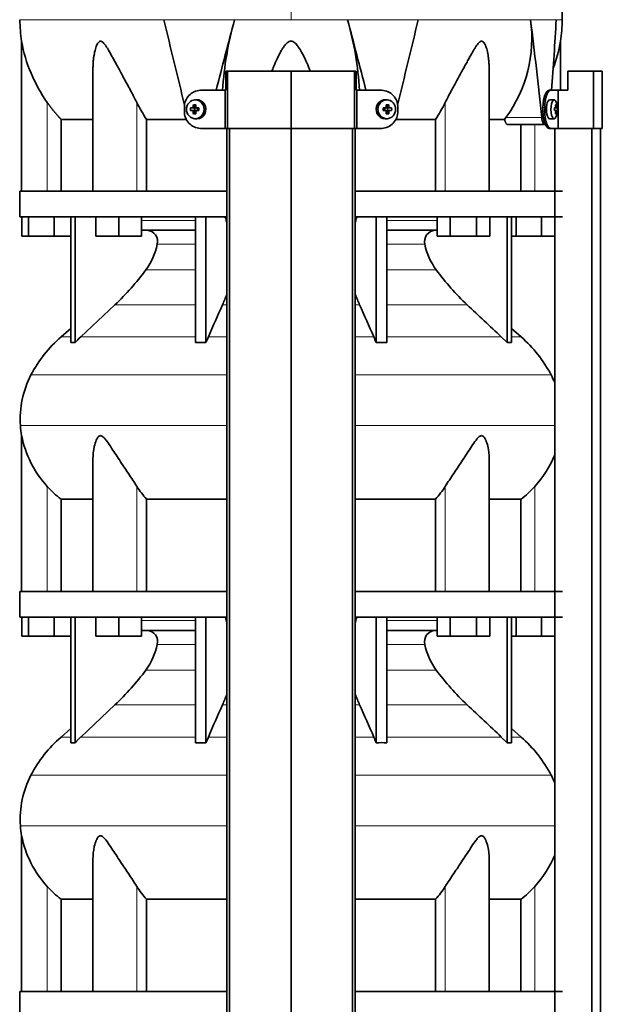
# Model space of a CAD drawing. Header units: millimetres. Extents: x 463 to 1347, y -1623 to 1574.
# Tile 17 of 20: x 471 to 777, y 328 to 845. Entities that reach past the tile are written whole.
import ezdxf

# ---------------------------------------------------------------- set-up
doc = ezdxf.new("R2010")
doc.units = ezdxf.units.MM
for name, color, linetype in [('LOW_334-3', 7, 'Continuous'), ('M5X8_UNI7687', 7, 'Continuous'), ('VSI344-454_TERMI', 7, 'Continuous'), ('VSI344-454_TESTA', 7, 'Continuous'), ('VSI344_DIFFUSORE', 7, 'Continuous')]:
    doc.layers.add(name, color=color, linetype=linetype)

# ---------------------------------------------------------------- blocks, each defined once
blk = doc.blocks.new('SE')
at = {"layer": 'LOW_334-3', "color": 7, "linetype": 'Continuous', "lineweight": 35}
for p, q in [((579.38, 787.69), (579.38, 125.69)), ((580.74, 125.69), (580.74, 787.69)), ((613.09, 125.69), (613.09, 787.69)), ((645.44, 125.69), (645.44, 787.69)), ((646.79, 787.69), (646.79, 125.69)), ((751.52, 787.69), (751.52, 754.69)), ((751.59, 787.69), (751.59, 125.69)), ((770.98, 125.69), (770.98, 787.69)), ((775.52, 125.69), (775.52, 787.69)), ((751.52, 741.19), (751.52, 544.69)), ((751.52, 531.19), (751.52, 334.69))]:
    blk.add_line(p, q, dxfattribs=at)
at = {"layer": 'M5X8_UNI7687', "color": 7, "linetype": 'Continuous', "lineweight": 35}
for p, q in [((563.31, 802.68), (562.46, 802.61)), ((663.72, 802.61), (662.87, 802.68)), ((751.24, 802.62), (748.89, 802.69)), ((560.27, 798.39), (562.12, 798.23)), ((560.27, 797), (562.12, 797.16)), ((561.82, 800.03), (562.58, 798.73)), ((561.82, 795.36), (562.58, 796.66)), ((562.52, 797.13), (562.52, 798.26)), ((562.69, 798.44), (563.31, 798.44)), ((563.34, 796.94), (562.69, 796.94)), ((563.39, 798.43), (563.98, 798.23)), ((563.98, 797.16), (563.39, 796.96)), ((563.93, 798.25), (563.93, 797.14)), ((564.66, 798.39), (564.06, 798.23)), ((564.66, 797), (564.06, 797.16)), ((661.51, 798.39), (662.12, 798.23)), ((661.51, 797), (662.12, 797.16)), ((662.2, 798.23), (662.79, 798.43)), ((662.79, 796.96), (662.2, 797.16)), ((662.25, 797.14), (662.25, 798.25)), ((662.84, 798.44), (663.49, 798.44)), ((663.49, 796.94), (662.87, 796.94)), ((664.36, 800.03), (663.59, 798.73)), ((664.36, 795.36), (663.59, 796.66)), ((663.66, 798.26), (663.66, 797.13)), ((665.9, 798.39), (664.06, 798.23)), ((665.9, 797), (664.06, 797.16)), ((751.36, 798.35), (751.94, 798.4)), ((751.94, 796.98), (751.36, 797.04)), ((752.96, 798.39), (751.37, 798.27)), ((752.96, 797), (751.37, 797.12)), ((752.4, 800.03), (751.99, 799.72)), ((562.46, 792.78), (563.31, 792.71)), ((662.87, 792.71), (663.72, 792.78)), ((748.89, 792.69), (751.24, 792.76)), ((752.4, 795.36), (751.99, 795.67))]:
    blk.add_line(p, q, dxfattribs=at)
at = {"layer": 'M5X8_UNI7687', "color": 4, "linetype": 'Continuous', "lineweight": 9}
for p, q in [((562.12, 798.23), (561.26, 798.4)), ((561.26, 796.98), (562.12, 797.16)), ((561.73, 798.9), (562.58, 798.73)), ((562.58, 796.66), (561.73, 796.49)), ((563.53, 798.4), (564.06, 798.23)), ((564.06, 797.16), (563.53, 796.98)), ((662.12, 798.23), (662.64, 798.4)), ((662.64, 796.98), (662.12, 797.16)), ((663.59, 798.73), (664.44, 798.9)), ((664.44, 796.49), (663.59, 796.66)), ((664.91, 798.4), (664.06, 798.23)), ((664.06, 797.16), (664.91, 796.98)), ((751.36, 798.35), (751.94, 798.4)), ((751.94, 796.98), (751.36, 797.04)), ((752.76, 798.4), (751.37, 798.28)), ((751.37, 797.11), (752.76, 796.98)), ((752.59, 796.49), (752.1, 796.53)), ((752.11, 798.86), (752.59, 798.9))]:
    blk.add_line(p, q, dxfattribs=at)
at = {"layer": 'M5X8_UNI7687', "color": 7, "linetype": 'Continuous', "lineweight": 35}
for centre, radius, start, end in [((743.05, 797.69), 10, 337.7946, 22.2054), ((571.44, 797.69), 11.19, 176.4519, 183.5481), ((561.23, 798.91), 0.507, 274.3811, 359.1806), ((561.23, 796.48), 0.507, 0.8192, 85.6192), ((563.54, 798.88), 0.476, 177.2742, 269.1642), ((563.54, 796.51), 0.476, 90.8359, 182.7257), ((530.71, 797.69), 33.96, 358.8317, 1.1683), ((695.46, 797.69), 33.96, 178.8317, 181.1683), ((662.63, 798.88), 0.476, 270.8359, 2.7257), ((662.63, 796.51), 0.476, 357.2742, 89.1642), ((664.95, 798.91), 0.507, 180.8192, 265.6192), ((664.95, 796.48), 0.507, 94.3811, 179.1806), ((654.73, 797.69), 11.19, 356.4519, 3.5481), ((743.36, 797.69), 9.62, 355.8727, 4.1273)]:
    blk.add_arc(centre, radius, start, end, dxfattribs=at)
for centre in [(562.81, 797.69), (663.36, 797.69)]:
    blk.add_ellipse(centre, major_axis=(0, -4.93), ratio=0.939693, dxfattribs=at)
for centre, major_axis, ratio, start_param, end_param in [((563.67, 797.69), (0, -5), 0.939693, 0, 3.218028), ((662.51, 797.69), (0, -5), 0.939693, 3.065157, 6.283185), ((748.87, 797.69), (0, 5), 0.34202, 0, 3.151709), ((751.22, 797.69), (0, 4.93), 0.34202, 0, 3.839001), ((751.22, 797.69), (0, 4.93), 0.34202, 5.585777, 6.283185), ((565.78, 797.54), (-9.99, 0.3), 0.0819, -1.099374, -0.984815), ((565.78, 797.85), (-9.99, -0.3), 0.0819, 0.984815, 1.099374), ((565.93, 797.69), (0, 10), 0.422618, 1.335108, 1.449667), ((565.93, 797.69), (0, -10), 0.422618, -1.449667, -1.335108), ((565.03, 794.63), (-8.99, 2.22), 0.549436, -1.223909, -1.074217), ((562.11, 798.73), (0.805, -0.118), 0.613124, 4.809424, 5.327625), ((562.11, 796.66), (0.805, 0.118), 0.613124, 0.95556, 1.473761), ((562.28, 798.7), (0.03, -0.501), 0.939258, 0.461161, 0.987959), ((562.28, 796.69), (0.03, 0.501), 0.939258, 5.295226, 5.822024), ((562.11, 798.73), (0.521, -0.505), 0.511875, 0.559691, 1.077892), ((562.11, 796.66), (0.521, 0.505), 0.511875, 5.205293, 5.723494), ((565.64, 797.69), (0, 10), 0.258819, 1.335108, 1.449667), ((565.64, 797.69), (0, -10), 0.258819, -1.449667, -1.335108), ((565.78, 797.54), (-9.99, 0.3), 0.0819, -1.456192, -1.341632), ((565.78, 797.85), (-9.99, -0.3), 0.0819, 1.341632, 1.456192), ((564.06, 798.73), (0.052, 0.506), 0.51441, 3.025925, 3.331693), ((564.06, 796.66), (0.052, -0.506), 0.51441, 2.951492, 3.25726), ((660.39, 797.54), (9.99, 0.3), 0.0819, 1.341632, 1.456192), ((660.39, 797.85), (9.99, -0.3), 0.0819, -1.456192, -1.341632), ((662.12, 798.73), (-0.052, 0.506), 0.51441, 2.951492, 3.25726), ((662.12, 796.66), (-0.052, -0.506), 0.51441, 3.025925, 3.331693), ((661.14, 794.63), (8.99, 2.22), 0.549436, 1.074217, 1.223909), ((660.54, 797.69), (0, 10), 0.258819, -1.449667, -1.335108), ((660.54, 797.69), (0, -10), 0.258819, 1.335108, 1.449667), ((664.06, 798.73), (-0.521, -0.505), 0.511875, 5.205293, 5.723494), ((663.9, 798.7), (-0.03, -0.501), 0.939258, 5.295226, 5.822024), ((663.9, 796.69), (-0.03, 0.501), 0.939258, 0.461161, 0.987959), ((664.06, 796.66), (-0.521, 0.505), 0.511875, 0.559691, 1.077892), ((664.06, 798.73), (-0.805, -0.118), 0.613124, 0.95556, 1.473761), ((664.06, 796.66), (-0.805, 0.118), 0.613124, 4.809424, 5.327625), ((660.25, 797.69), (0, 10), 0.422618, -1.449667, -1.335108), ((660.25, 797.69), (0, -10), 0.422618, 1.335108, 1.449667), ((660.39, 797.54), (9.99, 0.3), 0.0819, 0.984815, 1.099374), ((660.39, 797.85), (9.99, -0.3), 0.0819, -1.099374, -0.984815), ((743.06, 797.54), (9.97, 0.82), 0.029809, 0.468971, 0.583531), ((746.17, 797.69), (0, -9.26), 0.562348, 1.49595, 1.645642), ((743.06, 797.85), (9.97, -0.82), 0.029809, -0.583531, -0.468971), ((745.12, 794.63), (7.67, 5.19), 0.199978, 0.212267, 0.361959), ((743.11, 797.69), (0, 10), 0.906308, 4.833518, 4.948078), ((743.11, 797.69), (0, -10), 0.906308, 1.335108, 1.449667), ((743.01, 797.69), (0, 10), 0.965926, 4.833518, 4.948078), ((743.01, 797.69), (0, -10), 0.965926, 1.335108, 1.449667), ((743.06, 797.54), (9.97, 0.82), 0.029809, 0.112154, 0.226713), ((743.06, 797.85), (9.97, -0.82), 0.029809, -0.226713, -0.112154), ((565.03, 800.76), (-8.99, -2.22), 0.549436, 1.074217, 1.223909), ((563.67, 797.69), (0, -5), 0.939693, 6.20675, 6.283185), ((662.51, 797.69), (0, -5), 0.939693, 0, 0.076435), ((661.14, 800.76), (8.99, -2.22), 0.549436, -1.223909, -1.074217), ((745.12, 800.76), (7.67, -5.19), 0.199978, -0.361959, -0.212267)]:
    blk.add_ellipse(centre, major_axis=major_axis, ratio=ratio, start_param=start_param, end_param=end_param, dxfattribs=at)
for points in [[(751.94, 798.4), (751.95, 798.4), (751.96, 798.41), (751.98, 798.41), (752, 798.43), (752.02, 798.44), (752.04, 798.46), (752.05, 798.49), (752.07, 798.52), (752.08, 798.55), (752.09, 798.59), (752.1, 798.63), (752.11, 798.67), (752.11, 798.71), (752.11, 798.76), (752.11, 798.8), (752.11, 798.85), (752.11, 798.88), (752.11, 798.9)], [(752.11, 796.49), (752.11, 796.5), (752.11, 796.54), (752.11, 796.59), (752.11, 796.63), (752.11, 796.67), (752.11, 796.72), (752.1, 796.76), (752.09, 796.8), (752.08, 796.84), (752.07, 796.87), (752.05, 796.9), (752.04, 796.92), (752.02, 796.95), (752, 796.96), (751.98, 796.97), (751.96, 796.98), (751.95, 796.98), (751.94, 796.98)], [(752.59, 798.9), (752.6, 798.88), (752.6, 798.85), (752.61, 798.8), (752.62, 798.76), (752.62, 798.71), (752.63, 798.67), (752.64, 798.63), (752.66, 798.59), (752.67, 798.55), (752.68, 798.52), (752.69, 798.49), (752.7, 798.46), (752.72, 798.44), (752.73, 798.43), (752.74, 798.41), (752.75, 798.41), (752.76, 798.4), (752.76, 798.4)], [(752.76, 796.98), (752.76, 796.98), (752.75, 796.98), (752.74, 796.97), (752.73, 796.96), (752.72, 796.95), (752.7, 796.92), (752.69, 796.9), (752.68, 796.87), (752.67, 796.84), (752.66, 796.8), (752.64, 796.76), (752.63, 796.72), (752.62, 796.67), (752.62, 796.63), (752.61, 796.59), (752.6, 796.54), (752.6, 796.5), (752.59, 796.49)]]:
    blk.add_open_spline(points, degree=3, dxfattribs=at)
at = {"layer": 'VSI344-454_TERMI', "color": 7, "linetype": 'Continuous', "lineweight": 35}
for p, q in [((579.79, 817.69), (578.86, 817.69)), ((578.86, 817.69), (578.86, 807.69)), ((613.09, 817.69), (579.79, 817.69)), ((579.79, 817.69), (579.79, 787.69)), ((646.38, 817.69), (613.09, 817.69)), ((613.09, 817.69), (613.09, 787.69)), ((647.31, 817.69), (646.38, 817.69)), ((646.38, 817.69), (646.38, 787.69)), ((647.31, 817.69), (647.31, 807.69)), ((771.86, 817.69), (758.51, 817.69)), ((758.51, 817.69), (758.51, 807.69)), ((776.53, 817.69), (771.86, 817.69)), ((771.86, 817.69), (771.86, 787.69)), ((776.53, 817.69), (776.53, 787.69)), ((565.49, 807.69), (578.5, 807.69)), ((578.5, 787.69), (578.5, 807.69)), ((578.5, 807.69), (578.86, 807.69)), ((647.67, 807.69), (647.31, 807.69)), ((660.68, 807.69), (647.67, 807.69)), ((647.67, 807.69), (647.67, 787.69)), ((748.6, 807.69), (749.52, 807.69)), ((749.52, 807.69), (753.39, 807.69)), ((753.39, 787.69), (753.39, 807.69)), ((753.39, 807.69), (758.51, 807.69)), ((557.09, 796.69), (557.09, 798.69)), ((669.09, 796.69), (669.09, 798.69)), ((745.37, 796.69), (745.37, 798.69)), ((746.29, 796.69), (746.29, 798.69)), ((565.49, 787.69), (578.5, 787.69)), ((579.79, 787.69), (578.5, 787.69)), ((613.09, 787.69), (579.79, 787.69)), ((646.38, 787.69), (613.09, 787.69)), ((647.67, 787.69), (646.38, 787.69)), ((660.68, 787.69), (647.67, 787.69)), ((749.52, 787.69), (748.6, 787.69)), ((749.52, 787.69), (753.39, 787.69)), ((771.86, 787.69), (753.39, 787.69)), ((776.53, 787.69), (771.86, 787.69))]:
    blk.add_line(p, q, dxfattribs=at)
at = {"layer": 'VSI344-454_TERMI', "color": 4, "linetype": 'Continuous', "lineweight": 9}
for p, q in [((745.37, 798.69), (746.29, 798.69)), ((746.29, 796.69), (745.37, 796.69))]:
    blk.add_line(p, q, dxfattribs=at)
at = {"layer": 'VSI344-454_TERMI', "color": 7, "linetype": 'Continuous', "lineweight": 35}
for centre, radius, start, end in [((565.77, 799.01), 8.69, 91.8217, 182.0915), ((660.43, 799.03), 8.67, 357.778, 88.3088), ((565.75, 796.36), 8.67, 177.778, 268.3088), ((660.41, 796.38), 8.69, 271.8217, 2.0915)]:
    blk.add_arc(centre, radius, start, end, dxfattribs=at)
for points, knots in [([(745.37, 798.69), (745.37, 798.79), (745.37, 798.99), (745.38, 799.29), (745.39, 799.58), (745.4, 799.87), (745.42, 800.16), (745.44, 800.45), (745.46, 800.74), (745.49, 801.02), (745.52, 801.3), (745.56, 801.59), (745.59, 801.87), (745.66, 802.32), (745.78, 802.94), (745.95, 803.7), (746.15, 804.41), (746.37, 805.07), (746.61, 805.66), (746.87, 806.19), (747.14, 806.65), (747.39, 806.98), (747.62, 807.22), (747.82, 807.4), (748.01, 807.53), (748.21, 807.62), (748.4, 807.68), (748.53, 807.69), (748.6, 807.69)], [0, 0, 0, 0, 0.020997, 0.041894, 0.062714, 0.083478, 0.10421, 0.124932, 0.145667, 0.166438, 0.187266, 0.208175, 0.229186, 0.250321, 0.312381, 0.374613, 0.43743, 0.499971, 0.5625, 0.625324, 0.687531, 0.7496, 0.791733, 0.833468, 0.874982, 0.916455, 0.958068, 1, 1, 1, 1]), ([(749.52, 807.69), (749.49, 807.69), (749.43, 807.69), (749.33, 807.68), (749.23, 807.65), (749.13, 807.62), (749.03, 807.58), (748.94, 807.52), (748.84, 807.46), (748.74, 807.39), (748.64, 807.31), (748.54, 807.22), (748.45, 807.12), (748.29, 806.94), (748.07, 806.65), (747.79, 806.19), (747.53, 805.66), (747.29, 805.07), (747.07, 804.41), (746.87, 803.7), (746.7, 802.94), (746.57, 802.23), (746.48, 801.59), (746.41, 801.02), (746.36, 800.45), (746.32, 799.87), (746.3, 799.28), (746.3, 798.89), (746.29, 798.69)], [0, 0, 0, 0, 0.021018, 0.041934, 0.062771, 0.083551, 0.104296, 0.125029, 0.145772, 0.166549, 0.18738, 0.20829, 0.2293, 0.250431, 0.312491, 0.374707, 0.437523, 0.500061, 0.56259, 0.62542, 0.687635, 0.749712, 0.791848, 0.833577, 0.875076, 0.916525, 0.958107, 1, 1, 1, 1]), ([(748.6, 787.69), (748.57, 787.69), (748.5, 787.7), (748.4, 787.71), (748.31, 787.74), (748.21, 787.77), (748.11, 787.81), (748.01, 787.86), (747.91, 787.93), (747.82, 788), (747.72, 788.08), (747.62, 788.17), (747.52, 788.27), (747.36, 788.45), (747.14, 788.74), (746.87, 789.2), (746.61, 789.72), (746.37, 790.32), (746.15, 790.98), (745.95, 791.69), (745.78, 792.44), (745.65, 793.15), (745.55, 793.8), (745.49, 794.36), (745.44, 794.94), (745.4, 795.52), (745.38, 796.1), (745.37, 796.5), (745.37, 796.69)], [0, 0, 0, 0, 0.021018, 0.041935, 0.062772, 0.083552, 0.104298, 0.125031, 0.145774, 0.166551, 0.187383, 0.208292, 0.229302, 0.250433, 0.312493, 0.374709, 0.437524, 0.500062, 0.56259, 0.62542, 0.687635, 0.749712, 0.791848, 0.833577, 0.875075, 0.916525, 0.958107, 1, 1, 1, 1]), ([(746.29, 796.69), (746.29, 796.59), (746.3, 796.4), (746.3, 796.1), (746.31, 795.81), (746.32, 795.52), (746.34, 795.23), (746.36, 794.94), (746.38, 794.65), (746.41, 794.37), (746.44, 794.08), (746.48, 793.8), (746.52, 793.52), (746.59, 793.07), (746.7, 792.44), (746.87, 791.69), (747.07, 790.98), (747.29, 790.32), (747.53, 789.72), (747.79, 789.2), (748.07, 788.74), (748.32, 788.41), (748.54, 788.16), (748.74, 787.99), (748.93, 787.86), (749.13, 787.76), (749.33, 787.7), (749.46, 787.7), (749.52, 787.69)], [0, 0, 0, 0, 0.020997, 0.041894, 0.062713, 0.083478, 0.10421, 0.124932, 0.145667, 0.166438, 0.187266, 0.208174, 0.229186, 0.250321, 0.31238, 0.374613, 0.43743, 0.499972, 0.562502, 0.625326, 0.687533, 0.749602, 0.791735, 0.83347, 0.874983, 0.916456, 0.958069, 1, 1, 1, 1])]:
    blk.add_open_spline(points, degree=3, knots=knots, dxfattribs=at)
at = {"layer": 'VSI344-454_TESTA', "color": 4, "linetype": 'Continuous', "lineweight": 9}
for p, q in [((613.09, 981.15), (613.09, 844.73)), ((583.42, 844.72), (546.32, 844.72)), ((679.86, 844.72), (642.75, 844.72)), ((752.32, 844.72), (738.81, 844.72)), ((485.09, 754.69), (485.09, 801.27)), ((532.12, 754.69), (532.12, 801.27)), ((694.05, 754.69), (694.05, 801.27)), ((725.95, 793.4), (744.69, 793.4)), ((741.09, 754.69), (741.09, 789.69))]:
    blk.add_line(p, q, dxfattribs=at)
at = {"layer": 'VSI344-454_TESTA', "color": 7, "linetype": 'Continuous', "lineweight": 35}
for p, q in [((471.59, 833.46), (471.59, 754.69)), ((754.59, 807.69), (754.59, 833.46)), ((509.08, 819.06), (509.08, 754.69)), ((717.1, 754.69), (717.1, 819.06)), ((492.34, 792.4), (492.34, 754.69)), ((558.1, 792.4), (537.25, 792.4)), ((537.25, 792.4), (537.25, 754.69)), ((688.92, 792.4), (668.07, 792.4)), ((688.92, 792.4), (688.92, 754.69)), ((725.22, 792.4), (717.21, 792.4)), ((725.22, 792.4), (725.95, 793.4)), ((726.86, 789.69), (746.45, 789.69)), ((733.83, 789.69), (733.83, 754.69))]:
    blk.add_line(p, q, dxfattribs=at)
for centre, radius, start, end in [((547.05, 844.82), 76.32, 180.0677, 188.5932), ((6586.35, 2287.94), 6210.06, 193.438445, 193.863519), ((6700.77, -773.88), 6327.86, 165.179581, 165.526126), ((751.21, 797.3), 174.36, 164.2186, 176.5982), ((476.41, 797.49), 172.92, 3.3788, 15.8526), ((-5467.08, -771.91), 6320.09, 14.473594, 14.820554), ((-5378.77, 2292.56), 6229.22, 346.135984, 346.560046), ((669.34, 834.86), 70.17, 323.7795, 8.0777), ((-1367.77, 577.47), 2123.47, 5.83628, 7.23017), ((-1342.37, 962.97), 2098.03, 355.75558, 356.769), ((679.13, 844.82), 76.32, 351.4074, 359.9323), ((549.14, 847.07), 78.74, 189.9741, 215.5664), ((677.04, 847.07), 78.74, 339.3678, 350.0259), ((601, 835.16), 76.76, 206.2011, 213.8556), ((625.18, 835.16), 76.76, 326.1444, 333.7989)]:
    blk.add_arc(centre, radius, start, end, dxfattribs=at)
for points, degree, knots in [([(755.42, 844.73), (755.39, 849.11), (755.32, 856.93), (755.08, 870.08), (754.56, 883.37), (753.65, 896.83), (752.16, 910.3), (750.1, 922.31), (747.55, 932.78), (744.68, 941.62), (741.3, 950.2), (737.57, 958.47), (733.91, 966.46), (730.63, 974.13), (729.16, 978.74), (728.39, 981.2)], 3, [0, 0, 0, 0, 0.084989, 0.179504, 0.274618, 0.37022, 0.466389, 0.563606, 0.629682, 0.695896, 0.761642, 0.826108, 0.888953, 0.950047, 1, 1, 1, 1]), ([(532.12, 801.27), (531.91, 801.7), (531.47, 802.59), (530.76, 803.96), (529.95, 805.51), (529.02, 807.26), (527.7, 809.7), (526.12, 812.58), (524.39, 815.75), (522.85, 818.57), (521.49, 821.06), (520.28, 823.28), (518.9, 825.79), (517.64, 828.04), (516.45, 830.02), (515.63, 831.26), (514.84, 832.3), (514.04, 833.09), (513.2, 833.52), (512.38, 833.33), (511.74, 832.67), (511.21, 831.74), (510.74, 830.61), (510.15, 828.75), (509.69, 826.58), (509.34, 824.1), (509.15, 821.92), (509.08, 820.21), (509.08, 819.25), (509.08, 819.06)], 3, [0, 0, 0, 0, 0.020247, 0.0413012, 0.0631676, 0.0911499, 0.1206822, 0.1725651, 0.2189806, 0.2600001, 0.2962057, 0.3283254, 0.3570821, 0.4069553, 0.4285992, 0.4484587, 0.4665056, 0.4826091, 0.4971306, 0.5113122, 0.5266668, 0.543344, 0.562023, 0.5826937, 0.6304427, 0.6595254, 0.6923195, 0.7261108, 0.7344062, 0.7344062, 0.7344062, 0.7344062]), ([(623.15, 817.69), (622.87, 818.45), (622.04, 820.63), (620.58, 823.99), (618.8, 827.53), (617.22, 830.15), (615.97, 831.75), (615.02, 832.67), (614.16, 833.25), (613.08, 833.52), (612.01, 833.25), (611.05, 832.59), (610.12, 831.64), (609.25, 830.51), (608.36, 829.17), (607.14, 827.07), (605.58, 823.97), (604.13, 820.61), (603.3, 818.44), (603.03, 817.69)], 3, [0.2456134, 0.2456134, 0.2456134, 0.2456134, 0.2789295, 0.3409942, 0.392778, 0.4359518, 0.4604978, 0.4716154, 0.4871189, 0.5000341, 0.5129562, 0.5284792, 0.5444389, 0.5641957, 0.583938, 0.6074587, 0.6593255, 0.7214848, 0.7543968, 0.7543968, 0.7543968, 0.7543968]), ([(717.1, 819.06), (717.1, 819.76), (717.06, 821.19), (716.92, 823.28), (716.62, 825.79), (716.19, 828.04), (715.64, 830.02), (715.19, 831.26), (714.67, 832.3), (714.07, 833.09), (713.33, 833.52), (712.47, 833.33), (711.67, 832.67), (710.89, 831.74), (710.1, 830.61), (708.95, 828.75), (707.71, 826.58), (706.35, 824.1), (705.16, 821.92), (703.92, 819.65), (702.25, 816.6), (700.51, 813.42), (698.74, 810.19), (697.2, 807.34), (695.61, 804.37), (694.56, 802.27), (694.05, 801.27)], 3, [0.2656245, 0.2656245, 0.2656245, 0.2656245, 0.2962057, 0.3283254, 0.3570821, 0.4069553, 0.4285992, 0.4484587, 0.4665056, 0.4826091, 0.4971306, 0.5113122, 0.5266668, 0.543344, 0.562023, 0.5826937, 0.6304427, 0.6595254, 0.6923195, 0.7261108, 0.7592332, 0.8259403, 0.8657684, 0.9022453, 0.9533075, 1, 1, 1, 1]), ([(492.34, 792.4), (490.34, 794.5), (488.53, 796.72), (486.72, 798.92), (485.09, 801.27)], 2, [0, 0, 0, 0.5, 0.5, 1, 1, 1]), ([(492.34, 792.4), (492.97, 792.4), (494, 792.4), (496.85, 792.4), (498.65, 792.4), (503.02, 792.4), (505.57, 792.4), (508.63, 792.4), (508.8, 792.4), (508.97, 792.4)], 3, [0, 0, 0, 0, 0.25, 0.25, 0.5, 0.5, 0.75, 0.75, 0.764371, 0.764371, 0.764371, 0.764371]), ([(726.86, 789.69), (726.83, 789.69), (726.78, 789.7), (726.7, 789.71), (726.62, 789.74), (726.54, 789.77), (726.46, 789.82), (726.33, 789.91), (726.14, 790.09), (725.92, 790.4), (725.71, 790.79), (725.55, 791.18), (725.44, 791.53), (725.36, 791.8), (725.28, 792.09), (725.24, 792.3), (725.22, 792.4)], 3, [0, 0, 0, 0, 0.041685, 0.083129, 0.124417, 0.165635, 0.206869, 0.248205, 0.373034, 0.498358, 0.621809, 0.745536, 0.809628, 0.873199, 0.936554, 1, 1, 1, 1]), ([(744.69, 793.4), (744.7, 793.32), (744.71, 793.17), (744.74, 792.95), (744.78, 792.73), (744.81, 792.52), (744.85, 792.31), (744.9, 792.11), (744.98, 791.75), (745.13, 791.26), (745.35, 790.71), (745.61, 790.27), (745.84, 789.99), (746.02, 789.84), (746.17, 789.76), (746.31, 789.7), (746.41, 789.7), (746.45, 789.69)], 3, [0, 0, 0, 0, 0.036137, 0.072006, 0.107687, 0.143258, 0.1788, 0.214393, 0.250117, 0.375419, 0.499764, 0.624342, 0.749875, 0.812239, 0.874428, 0.936872, 1, 1, 1, 1])]:
    blk.add_open_spline(points, degree=degree, knots=knots, dxfattribs=at)
at = {"layer": 'VSI344-454_TESTA', "color": 4, "linetype": 'Continuous', "lineweight": 9}
for points, weights in [([(470.73, 844.73), (470.73, 844.73), (502.75, 844.72), (546.32, 844.72)], [0.630185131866, 0.663633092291, 0.786904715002, 1]), ([(583.42, 844.72), (593.18, 844.73), (603.11, 844.73), (613.09, 844.73)], [1, 0.996331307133, 0.996331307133, 1])]:
    blk.add_rational_spline(points, weights, degree=3, dxfattribs=at)
for points in [[(642.75, 844.72), (633.01, 844.73), (623.05, 844.73), (613.09, 844.73)], [(755.44, 844.73), (755.44, 844.73), (754.39, 844.73), (752.32, 844.72)]]:
    blk.add_open_spline(points, degree=3, dxfattribs=at)
blk.add_open_spline([(738.81, 844.72), (735.5, 844.73), (731.73, 844.73), (723.35, 844.73), (718.73, 844.73), (708.76, 844.73), (703.4, 844.73), (692.07, 844.73), (686.09, 844.73), (679.86, 844.72)], degree=3, knots=[0, 0, 0, 0, 0.25, 0.25, 0.5, 0.5, 0.75, 0.75, 1, 1, 1, 1], dxfattribs=at)
at = {"layer": 'VSI344_DIFFUSORE', "color": 7, "linetype": 'Continuous', "lineweight": 35}
for p, q in [((579.38, 754.69), (470.59, 754.69)), ((470.59, 754.69), (470.59, 741.19)), ((755.59, 754.69), (646.79, 754.69)), ((579.38, 741.19), (470.59, 741.19)), ((471.7, 731.19), (471.7, 741.19)), ((475.29, 731.19), (475.29, 741.19)), ((488.67, 731.19), (488.67, 741.19)), ((497.38, 675.23), (497.38, 741.19)), ((499.67, 675.23), (499.67, 741.19)), ((510.58, 731.19), (510.58, 741.19)), ((522.58, 731.19), (522.58, 741.19)), ((534.58, 731.19), (534.58, 741.19)), ((562.86, 675.23), (562.86, 741.19)), ((568.41, 675.23), (568.41, 741.19)), ((755.59, 741.19), (646.79, 741.19)), ((657.77, 675.23), (657.77, 741.19)), ((663.31, 675.23), (663.31, 741.19)), ((689.74, 731.19), (689.74, 741.19)), ((696.67, 731.19), (696.67, 741.19)), ((710.52, 731.19), (710.52, 741.19)), ((717.45, 731.19), (717.45, 741.19)), ((726.5, 675.23), (726.5, 741.19)), ((728.8, 675.23), (728.8, 741.19)), ((731.29, 731.19), (731.29, 741.19)), ((744.67, 731.19), (744.67, 741.19)), ((562.86, 734.19), (534.58, 734.19)), ((689.74, 734.19), (663.31, 734.19)), ((475.29, 731.19), (471.7, 731.19)), ((488.67, 731.19), (475.29, 731.19)), ((497.38, 731.19), (488.67, 731.19)), ((522.58, 731.19), (510.58, 731.19)), ((534.58, 731.19), (522.58, 731.19)), ((696.67, 731.19), (689.74, 731.19)), ((710.52, 731.19), (696.67, 731.19)), ((717.45, 731.19), (710.52, 731.19)), ((731.29, 731.19), (728.8, 731.19)), ((744.67, 731.19), (731.29, 731.19)), ((751.52, 731.19), (744.67, 731.19)), ((520.6, 695.1), (502.67, 678.24)), ((497.38, 682.66), (492.29, 678.24)), ((733.88, 678.24), (728.8, 682.66)), ((568.41, 675.23), (569.65, 678.24)), ((723.5, 678.24), (726.5, 675.23)), ((562.86, 675.23), (568.41, 675.23)), ((726.5, 675.23), (728.8, 675.23)), ((471.59, 626.38), (471.59, 544.69)), ((509.08, 614.19), (509.08, 544.69)), ((717.1, 544.69), (717.1, 614.2)), ((492.34, 593.07), (509.08, 593.07)), ((492.34, 544.69), (492.34, 593.07)), ((537.25, 593.07), (579.38, 593.07)), ((537.25, 544.69), (537.25, 593.07)), ((646.79, 593.07), (688.92, 593.07)), ((688.92, 593.07), (688.92, 544.69)), ((717.1, 593.07), (733.83, 593.07)), ((733.83, 593.07), (733.83, 544.69)), ((579.38, 544.69), (470.59, 544.69)), ((470.59, 544.69), (470.59, 531.19)), ((755.59, 544.69), (646.79, 544.69)), ((579.38, 531.19), (470.59, 531.19)), ((471.7, 521.19), (471.7, 531.19)), ((475.29, 521.19), (475.29, 531.19)), ((488.67, 521.19), (488.67, 531.19)), ((497.38, 465.23), (497.38, 531.19)), ((499.67, 465.23), (499.67, 531.19)), ((510.58, 521.19), (510.58, 531.19)), ((522.58, 521.19), (522.58, 531.19)), ((534.58, 521.19), (534.58, 531.19)), ((562.86, 465.23), (562.86, 531.19)), ((568.41, 465.23), (568.41, 531.19)), ((755.59, 531.19), (646.79, 531.19)), ((657.77, 465.23), (657.77, 531.19)), ((663.31, 465.23), (663.31, 531.19)), ((689.74, 521.19), (689.74, 531.19)), ((696.67, 521.19), (696.67, 531.19)), ((710.52, 521.19), (710.52, 531.19)), ((717.45, 521.19), (717.45, 531.19)), ((726.5, 465.23), (726.5, 531.19)), ((728.8, 465.23), (728.8, 531.19)), ((731.29, 521.19), (731.29, 531.19)), ((744.67, 521.19), (744.67, 531.19)), ((562.86, 524.19), (534.58, 524.19)), ((689.74, 524.19), (663.31, 524.19)), ((475.29, 521.19), (471.7, 521.19)), ((488.67, 521.19), (475.29, 521.19)), ((497.38, 521.19), (488.67, 521.19)), ((522.58, 521.19), (510.58, 521.19)), ((534.58, 521.19), (522.58, 521.19)), ((696.67, 521.19), (689.74, 521.19)), ((710.52, 521.19), (696.67, 521.19)), ((717.45, 521.19), (710.52, 521.19)), ((731.29, 521.19), (728.8, 521.19)), ((744.67, 521.19), (731.29, 521.19)), ((751.52, 521.19), (744.67, 521.19)), ((520.6, 485.1), (502.67, 468.24)), ((497.38, 472.66), (492.29, 468.24)), ((733.88, 468.24), (728.8, 472.66)), ((562.86, 465.23), (568.41, 465.23)), ((568.41, 465.23), (569.65, 468.24)), ((723.5, 468.24), (726.5, 465.23)), ((726.5, 465.23), (728.8, 465.23)), ((471.59, 416.38), (471.59, 334.69)), ((509.08, 404.19), (509.08, 334.69)), ((717.1, 334.69), (717.1, 404.2)), ((492.34, 383.07), (509.08, 383.07)), ((492.34, 334.69), (492.34, 383.07)), ((537.25, 383.07), (579.38, 383.07)), ((537.25, 334.69), (537.25, 383.07)), ((646.79, 383.07), (688.92, 383.07)), ((688.92, 383.07), (688.92, 334.69)), ((717.1, 383.07), (733.83, 383.07)), ((733.83, 383.07), (733.83, 334.69)), ((579.38, 334.69), (470.59, 334.69)), ((470.59, 334.69), (470.59, 321.19)), ((755.59, 334.69), (646.79, 334.69))]:
    blk.add_line(p, q, dxfattribs=at)
at = {"layer": 'VSI344_DIFFUSORE', "color": 4, "linetype": 'Continuous', "lineweight": 9}
for p, q in [((534.58, 739.41), (562.86, 739.41)), ((579.08, 739.41), (579.38, 739.41)), ((646.79, 739.41), (647.1, 739.41)), ((663.31, 739.41), (689.74, 739.41)), ((562.86, 726.86), (542.86, 726.86)), ((683.31, 726.86), (663.31, 726.86)), ((536.85, 713.39), (562.86, 713.39)), ((663.31, 713.39), (689.33, 713.39)), ((520.6, 695.1), (562.86, 695.1)), ((577.07, 695.1), (579.38, 695.1)), ((646.79, 695.1), (649.1, 695.1)), ((663.31, 695.1), (705.58, 695.1)), ((492.29, 678.24), (497.38, 678.24)), ((502.67, 678.24), (562.86, 678.24)), ((569.65, 678.24), (579.38, 678.24)), ((646.79, 678.24), (656.53, 678.24)), ((723.5, 678.24), (663.31, 678.24)), ((728.8, 678.24), (733.88, 678.24)), ((579.38, 658.25), (476.51, 658.25)), ((749.66, 658.25), (646.79, 658.25)), ((470.96, 631.7), (579.38, 631.7)), ((646.79, 631.7), (751.52, 631.7)), ((485.09, 544.69), (485.09, 599.8)), ((532.12, 544.69), (532.12, 599.8)), ((694.05, 544.69), (694.05, 599.8)), ((741.09, 544.69), (741.09, 599.8)), ((534.58, 529.41), (562.86, 529.41)), ((579.08, 529.41), (579.38, 529.41)), ((646.79, 529.41), (647.1, 529.41)), ((663.31, 529.41), (689.74, 529.41)), ((562.86, 516.86), (542.86, 516.86)), ((683.31, 516.86), (663.31, 516.86)), ((536.85, 503.39), (562.86, 503.39)), ((663.31, 503.39), (689.33, 503.39)), ((520.6, 485.1), (562.86, 485.1)), ((577.07, 485.1), (579.38, 485.1)), ((646.79, 485.1), (649.1, 485.1)), ((663.31, 485.1), (705.58, 485.1)), ((497.38, 468.24), (492.29, 468.24)), ((502.67, 468.24), (562.86, 468.24)), ((569.65, 468.24), (579.38, 468.24)), ((646.79, 468.24), (656.53, 468.24)), ((723.5, 468.24), (663.31, 468.24)), ((728.8, 468.24), (733.88, 468.24)), ((579.38, 448.25), (476.51, 448.25)), ((749.66, 448.25), (646.79, 448.25)), ((470.96, 421.7), (579.38, 421.7)), ((646.79, 421.7), (751.52, 421.7)), ((485.09, 334.69), (485.09, 389.8)), ((532.12, 334.69), (532.12, 389.8)), ((694.05, 334.69), (694.05, 389.8)), ((741.09, 334.69), (741.09, 389.8))]:
    blk.add_line(p, q, dxfattribs=at)
at = {"layer": 'VSI344_DIFFUSORE', "color": 7, "linetype": 'Continuous', "lineweight": 35}
for centre, radius, start, end in [((537.14, 728.3), 5.9, 345.894, 86.92), ((689.04, 728.3), 5.9, 93.08, 194.106), ((508.93, 733.94), 34.66, 323.6456, 348.2168), ((717.24, 733.94), 34.66, 191.7832, 216.3544), ((426.26, 795.27), 137.6, 313.2799, 323.4819), ((799.91, 795.27), 137.6, 216.5181, 226.7201), ((423.46, 762.01), 167.55, 336.4617, 338.5521), ((802.71, 762.01), 167.55, 201.4479, 203.5383), ((537.26, 626.52), 68.53, 131, 152.418), ((547.69, 630.4), 65.69, 133.2547, 136.96), ((591.19, 649.52), 71.37, 21.1174, 23.731), ((688.92, 626.52), 68.53, 27.582, 49), ((498.53, 656.86), 18.4, 86.4236, 93.5764), ((660.54, 568.1), 107.17, 88.518, 91.482), ((520.76, 635.13), 49.92, 152.418, 183.9452), ((705.41, 635.13), 49.92, 22.5431, 27.582), ((524.33, 635.38), 53.5, 183.9452, 189.69), ((526.16, 637.36), 55.66, 191.3531, 222.4468), ((700.01, 637.36), 55.66, 317.5532, 337.7397), ((524.95, 635.48), 53.5, 221.8382, 232.4484), ((572.16, 624.99), 47.3, 212.1799, 222.4416), ((654.02, 624.99), 47.3, 317.5584, 327.8201), ((701.23, 635.48), 53.5, 307.5516, 318.1618), ((537.14, 518.3), 5.9, 345.894, 86.92), ((689.04, 518.3), 5.9, 93.08, 194.106), ((508.93, 523.94), 34.66, 323.6456, 348.2168), ((717.24, 523.94), 34.66, 191.7832, 216.3544), ((426.26, 585.27), 137.6, 313.2799, 323.4819), ((799.91, 585.27), 137.6, 216.5181, 226.7201), ((423.46, 552.01), 167.55, 336.4617, 338.5521), ((802.71, 552.01), 167.55, 201.4479, 203.5383), ((537.26, 416.52), 68.53, 131, 152.418), ((498.53, 446.86), 18.4, 86.4236, 93.5764), ((547.69, 420.4), 65.69, 133.2547, 136.96), ((591.19, 439.52), 71.37, 21.1174, 23.731), ((660.54, 358.1), 107.17, 88.518, 91.482), ((688.92, 416.52), 68.53, 27.582, 49), ((520.76, 425.13), 49.92, 152.418, 183.9452), ((705.41, 425.13), 49.92, 22.5431, 27.582), ((524.33, 425.38), 53.5, 183.9452, 189.69), ((526.16, 427.36), 55.66, 191.3531, 222.4468), ((700.01, 427.36), 55.66, 317.5532, 337.7397), ((524.95, 425.48), 53.5, 221.8382, 232.4484), ((572.16, 414.99), 47.3, 212.1799, 222.4416), ((654.02, 414.99), 47.3, 317.5584, 327.8201), ((701.23, 425.48), 53.5, 307.5516, 318.1618)]:
    blk.add_arc(centre, radius, start, end, dxfattribs=at)
for points, knots in [([(578.01, 741.19), (578.06, 741.19), (578.12, 741.18), (578.23, 741.14), (578.28, 741.11), (578.44, 740.99), (578.55, 740.87), (578.74, 740.55), (578.82, 740.36), (578.93, 740.03), (578.96, 739.91), (579.03, 739.67), (579.05, 739.54), (579.08, 739.41)], [0, 0, 0, 0, 0.125, 0.125, 0.25, 0.25, 0.5, 0.5, 0.75, 0.75, 0.875, 0.875, 1, 1, 1, 1]), ([(579.37, 738.08), (579.35, 738.15), (579.33, 738.22), (579.22, 738.65), (579.14, 739.02), (579.08, 739.41)], [0.8491188, 0.8491188, 0.8491188, 0.8491188, 0.875, 0.875, 1, 1, 1, 1]), ([(646.81, 738.08), (646.83, 738.15), (646.84, 738.22), (646.95, 738.65), (647.03, 739.02), (647.1, 739.41)], [0.8491188, 0.8491188, 0.8491188, 0.8491188, 0.875, 0.875, 1, 1, 1, 1]), ([(648.17, 741.19), (648.11, 741.19), (648.06, 741.18), (647.95, 741.14), (647.89, 741.11), (647.73, 740.99), (647.63, 740.87), (647.44, 740.55), (647.35, 740.36), (647.24, 740.03), (647.21, 739.91), (647.15, 739.67), (647.12, 739.54), (647.1, 739.41)], [0, 0, 0, 0, 0.125, 0.125, 0.25, 0.25, 0.5, 0.5, 0.75, 0.75, 0.875, 0.875, 1, 1, 1, 1]), ([(532.12, 599.8), (530.75, 601.96), (529.24, 604.2), (526.11, 608.87), (524.5, 611.26), (521.36, 616.03), (519.81, 618.44), (517.45, 621.99), (516.66, 623.17), (515.4, 624.77), (514.97, 625.28), (514.02, 626.12), (513.48, 626.43), (512.46, 626.38), (512.02, 626.03), (511.34, 625.16), (511.07, 624.65), (510.36, 623.04), (510.03, 621.87), (509.3, 618.57), (509.08, 616.36), (509.08, 614.19)], [0, 0, 0, 0, 0.125, 0.125, 0.25, 0.25, 0.375, 0.375, 0.4375, 0.4375, 0.46875, 0.46875, 0.5, 0.5, 0.53125, 0.53125, 0.5625, 0.5625, 0.625, 0.625, 0.7389823, 0.7389823, 0.7389823, 0.7389823]), ([(717.1, 614.2), (717.1, 616.4), (716.87, 618.62), (716.11, 621.99), (715.77, 623.17), (715.04, 624.77), (714.76, 625.28), (714.05, 626.12), (713.59, 626.43), (712.56, 626.38), (712.04, 626.03), (711.1, 625.16), (710.67, 624.65), (709.42, 623.04), (708.64, 621.87), (706.32, 618.36), (704.76, 615.94), (701.62, 611.17), (700.05, 608.83), (696.95, 604.23), (695.41, 601.95), (694.05, 599.8)], [0.2596572, 0.2596572, 0.2596572, 0.2596572, 0.375, 0.375, 0.4375, 0.4375, 0.46875, 0.46875, 0.5, 0.5, 0.53125, 0.53125, 0.5625, 0.5625, 0.625, 0.625, 0.75, 0.75, 0.875, 0.875, 1, 1, 1, 1]), ([(578.01, 531.19), (578.06, 531.19), (578.12, 531.18), (578.23, 531.14), (578.28, 531.11), (578.44, 530.99), (578.55, 530.87), (578.74, 530.55), (578.82, 530.36), (578.93, 530.03), (578.96, 529.91), (579.03, 529.67), (579.05, 529.54), (579.08, 529.41)], [0, 0, 0, 0, 0.125, 0.125, 0.25, 0.25, 0.5, 0.5, 0.75, 0.75, 0.875, 0.875, 1, 1, 1, 1]), ([(579.37, 528.08), (579.35, 528.15), (579.33, 528.22), (579.22, 528.65), (579.14, 529.02), (579.08, 529.41)], [0.8491188, 0.8491188, 0.8491188, 0.8491188, 0.875, 0.875, 1, 1, 1, 1]), ([(646.81, 528.08), (646.83, 528.15), (646.84, 528.22), (646.95, 528.65), (647.03, 529.02), (647.1, 529.41)], [0.8491188, 0.8491188, 0.8491188, 0.8491188, 0.875, 0.875, 1, 1, 1, 1]), ([(648.17, 531.19), (648.11, 531.19), (648.06, 531.18), (647.95, 531.14), (647.89, 531.11), (647.73, 530.99), (647.63, 530.87), (647.44, 530.55), (647.35, 530.36), (647.24, 530.03), (647.21, 529.91), (647.15, 529.67), (647.12, 529.54), (647.1, 529.41)], [0, 0, 0, 0, 0.125, 0.125, 0.25, 0.25, 0.5, 0.5, 0.75, 0.75, 0.875, 0.875, 1, 1, 1, 1]), ([(532.12, 389.8), (530.75, 391.96), (529.24, 394.2), (526.11, 398.87), (524.5, 401.26), (521.36, 406.03), (519.81, 408.44), (517.45, 411.99), (516.66, 413.17), (515.4, 414.77), (514.97, 415.28), (514.02, 416.12), (513.48, 416.43), (512.46, 416.38), (512.02, 416.03), (511.34, 415.16), (511.07, 414.65), (510.36, 413.04), (510.03, 411.87), (509.3, 408.57), (509.08, 406.36), (509.08, 404.19)], [0, 0, 0, 0, 0.125, 0.125, 0.25, 0.25, 0.375, 0.375, 0.4375, 0.4375, 0.46875, 0.46875, 0.5, 0.5, 0.53125, 0.53125, 0.5625, 0.5625, 0.625, 0.625, 0.7389823, 0.7389823, 0.7389823, 0.7389823]), ([(717.1, 404.2), (717.1, 406.4), (716.87, 408.62), (716.11, 411.99), (715.77, 413.17), (715.04, 414.77), (714.76, 415.28), (714.05, 416.12), (713.59, 416.43), (712.56, 416.38), (712.04, 416.03), (711.1, 415.16), (710.67, 414.65), (709.42, 413.04), (708.64, 411.87), (706.32, 408.36), (704.76, 405.94), (701.62, 401.17), (700.05, 398.83), (696.95, 394.23), (695.41, 391.95), (694.05, 389.8)], [0.2596572, 0.2596572, 0.2596572, 0.2596572, 0.375, 0.375, 0.4375, 0.4375, 0.46875, 0.46875, 0.5, 0.5, 0.53125, 0.53125, 0.5625, 0.5625, 0.625, 0.625, 0.75, 0.75, 0.875, 0.875, 1, 1, 1, 1])]:
    blk.add_open_spline(points, degree=3, knots=knots, dxfattribs=at)
for points in [[(569.65, 678.24), (572.12, 683.86), (574.6, 689.48), (577.07, 695.1)], [(656.53, 678.24), (654.05, 683.86), (651.58, 689.48), (649.1, 695.1)], [(705.58, 695.1), (711.55, 689.48), (717.53, 683.86), (723.5, 678.24)], [(569.65, 468.24), (572.12, 473.86), (574.6, 479.48), (577.07, 485.1)], [(656.53, 468.24), (654.05, 473.86), (651.58, 479.48), (649.1, 485.1)], [(705.58, 485.1), (711.55, 479.48), (717.53, 473.86), (723.5, 468.24)]]:
    blk.add_open_spline(points, degree=3, dxfattribs=at)

msp = doc.modelspace()

# ---------------------------------------------------------------- block references
msp.add_blockref('SE', (0, 0))

doc.saveas('drawing.dxf')
